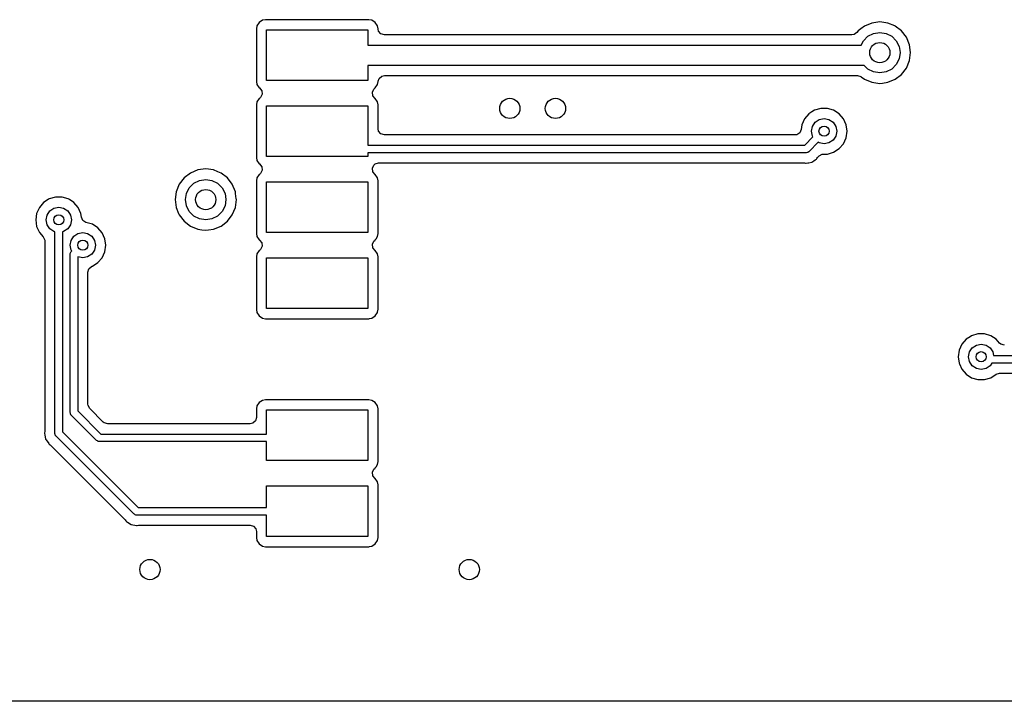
# Model space of a CAD drawing. Extents: x 0.4 to 10.6, y -8.1 to -0.4.
# Tile 13 of 25: x 6.115 to 6.88, y -3.445 to -2.915. Entities that reach past the tile are written whole.
import ezdxf

# ---------------------------------------------------------------- set-up
doc = ezdxf.new("R2010")
doc.units = 0
doc.header["$MEASUREMENT"] = 0
doc.layers.add('BLACK', color=7, linetype='CONTINUOUS')

msp = doc.modelspace()

# ---------------------------------------------------------------- linework, layer by layer
at = {"layer": 'BLACK', "linetype": 'CONTINUOUS'}
for p, q in [((6.29965, -2.92015), (6.29919, -2.92245)), ((6.3014, -2.91754), (6.29965, -2.92015)), ((6.29965, -2.92015), (6.29965, -2.92015)), ((6.30401, -2.91579), (6.3014, -2.91754)), ((6.30631, -2.91533), (6.30401, -2.91579)), ((6.30401, -2.91579), (6.30401, -2.91579)), ((6.3866, -2.91533), (6.30631, -2.91533)), ((6.30631, -2.91533), (6.30631, -2.91533)), ((6.38891, -2.91579), (6.3866, -2.91533)), ((6.3866, -2.91533), (6.3866, -2.91533)), ((6.39152, -2.91754), (6.38891, -2.91579)), ((6.38891, -2.91579), (6.38891, -2.91579)), ((6.39326, -2.92015), (6.39152, -2.91754)), ((6.39372, -2.92244), (6.39326, -2.92015)), ((6.39326, -2.92015), (6.39326, -2.92015)), ((6.77154, -2.92029), (6.76873, -2.92245)), ((6.77729, -2.91791), (6.77154, -2.92029)), ((6.78346, -2.9171), (6.77729, -2.91791)), ((6.77729, -2.91791), (6.77729, -2.91791)), ((6.78964, -2.91791), (6.78346, -2.9171)), ((6.78346, -2.9171), (6.78346, -2.9171)), ((6.79504, -2.92015), (6.78964, -2.91791)), ((6.78964, -2.91791), (6.78964, -2.91791)), ((6.79539, -2.92029), (6.79504, -2.92015)), ((6.80033, -2.92408), (6.79539, -2.92029)), ((6.29919, -2.92245), (6.29919, -2.96338)), ((6.30709, -2.9626), (6.30709, -2.92323)), ((6.30709, -2.92323), (6.38583, -2.92323)), ((6.38583, -2.92323), (6.38583, -2.93504)), ((6.39372, -2.92245), (6.39372, -2.92244)), ((6.39374, -2.92269), (6.39372, -2.92245)), ((6.39372, -2.92245), (6.39372, -2.92245)), ((6.39381, -2.92268), (6.39374, -2.92269)), ((6.39416, -2.92429), (6.39381, -2.92268)), ((6.39596, -2.92637), (6.39416, -2.92429)), ((6.3986, -2.92715), (6.39596, -2.92637)), ((6.76185, -2.92715), (6.3986, -2.92715)), ((6.7635, -2.92686), (6.76185, -2.92715)), ((6.76572, -2.92524), (6.7635, -2.92686)), ((6.7666, -2.92408), (6.76572, -2.92524)), ((6.76873, -2.92245), (6.7666, -2.92408)), ((6.77072, -2.93169), (6.77421, -2.9282)), ((6.77421, -2.9282), (6.7786, -2.92597)), ((6.7786, -2.92597), (6.78346, -2.9252)), ((6.78346, -2.9252), (6.78833, -2.92597)), ((6.78833, -2.92597), (6.79272, -2.9282)), ((6.79272, -2.9282), (6.7962, -2.93169)), ((6.80412, -2.92902), (6.80033, -2.92408)), ((6.8065, -2.93477), (6.80412, -2.92902)), ((6.38583, -2.93504), (6.76902, -2.93504)), ((6.76902, -2.93504), (6.77072, -2.93169)), ((6.7962, -2.93169), (6.79844, -2.93608)), ((6.79844, -2.93608), (6.79921, -2.94094)), ((6.80731, -2.94094), (6.8065, -2.93477)), ((6.79921, -2.94094), (6.79844, -2.94581)), ((6.8065, -2.94712), (6.80731, -2.94094)), ((6.77131, -2.95079), (6.38583, -2.95079)), ((6.38583, -2.95079), (6.38583, -2.9626)), ((6.77421, -2.95369), (6.77131, -2.95079)), ((6.7962, -2.9502), (6.79272, -2.95369)), ((6.79844, -2.94581), (6.7962, -2.9502)), ((6.80412, -2.95287), (6.8065, -2.94712)), ((6.3945, -2.96092), (6.39657, -2.95912)), ((6.39657, -2.95912), (6.3986, -2.95868)), ((6.3986, -2.95868), (6.76609, -2.95868)), ((6.76609, -2.95868), (6.76873, -2.95946)), ((6.76873, -2.95946), (6.76906, -2.95969)), ((6.76906, -2.95969), (6.77154, -2.9616)), ((6.7786, -2.95592), (6.77421, -2.95369)), ((6.78346, -2.95669), (6.7786, -2.95592)), ((6.78833, -2.95592), (6.78346, -2.95669)), ((6.79272, -2.95369), (6.78833, -2.95592)), ((6.79539, -2.9616), (6.80033, -2.95781)), ((6.80033, -2.95781), (6.80412, -2.95287)), ((6.29919, -2.96338), (6.29965, -2.96568)), ((6.29965, -2.96568), (6.29965, -2.96568)), ((6.29965, -2.96568), (6.3014, -2.96829)), ((6.38583, -2.9626), (6.30709, -2.9626)), ((6.39152, -2.96829), (6.39326, -2.96568)), ((6.39326, -2.96568), (6.39372, -2.96338)), ((6.39326, -2.96568), (6.39326, -2.96568)), ((6.39326, -2.96568), (6.39326, -2.96568)), ((6.39372, -2.96338), (6.39374, -2.96314)), ((6.39372, -2.96338), (6.39372, -2.96338)), ((6.39372, -2.96338), (6.39372, -2.96338)), ((6.39374, -2.96314), (6.39384, -2.96315)), ((6.39384, -2.96315), (6.3945, -2.96092)), ((6.77154, -2.9616), (6.77154, -2.9616)), ((6.77154, -2.9616), (6.77154, -2.9616)), ((6.77154, -2.9616), (6.77729, -2.96398)), ((6.77729, -2.96398), (6.78038, -2.96438)), ((6.78038, -2.96438), (6.78346, -2.96479)), ((6.78346, -2.96479), (6.78552, -2.96452)), ((6.78346, -2.96479), (6.78346, -2.96479)), ((6.78346, -2.96479), (6.78346, -2.96479)), ((6.78552, -2.96452), (6.78964, -2.96398)), ((6.78964, -2.96398), (6.79539, -2.9616)), ((6.3014, -2.96829), (6.30153, -2.96838)), ((6.30153, -2.96838), (6.3033, -2.97049)), ((6.30364, -2.97322), (6.30245, -2.9757)), ((6.3033, -2.97049), (6.30364, -2.97322)), ((6.38927, -2.97166), (6.39046, -2.96918)), ((6.38962, -2.97439), (6.38927, -2.97166)), ((6.39138, -2.9765), (6.38962, -2.97439)), ((6.39046, -2.96918), (6.39138, -2.96838)), ((6.39138, -2.96838), (6.39152, -2.96829)), ((6.39152, -2.96829), (6.39152, -2.96829)), ((6.29965, -2.9792), (6.29919, -2.98151)), ((6.29919, -2.98151), (6.29919, -3.02243)), ((6.3014, -2.97659), (6.29965, -2.9792)), ((6.29965, -2.9792), (6.29965, -2.9792)), ((6.30153, -2.9765), (6.3014, -2.97659)), ((6.30245, -2.9757), (6.30153, -2.9765)), ((6.30709, -3.02165), (6.30709, -2.98228)), ((6.30709, -2.98228), (6.38583, -2.98228)), ((6.38583, -2.98228), (6.38583, -3.0128)), ((6.39152, -2.97659), (6.39138, -2.9765)), ((6.39326, -2.9792), (6.39152, -2.97659)), ((6.39372, -2.98151), (6.39326, -2.9792)), ((6.39326, -2.9792), (6.39326, -2.9792)), ((6.39372, -3.00002), (6.39372, -2.98151)), ((6.39372, -2.98151), (6.39372, -2.98151)), ((6.72842, -2.98843), (6.72508, -2.99228)), ((6.7307, -2.98697), (6.72842, -2.98843)), ((6.73271, -2.98567), (6.7307, -2.98697)), ((6.73761, -2.98423), (6.73271, -2.98567)), ((6.73271, -2.98567), (6.73271, -2.98567)), ((6.73271, -2.98567), (6.73271, -2.98567)), ((6.74271, -2.98423), (6.73761, -2.98423)), ((6.73761, -2.98423), (6.73761, -2.98423)), ((6.7476, -2.98567), (6.74271, -2.98423)), ((6.74271, -2.98423), (6.74271, -2.98423)), ((6.75189, -2.98843), (6.7476, -2.98567)), ((6.7476, -2.98567), (6.7476, -2.98567)), ((6.7476, -2.98567), (6.7476, -2.98567)), ((6.75523, -2.99228), (6.75189, -2.98843)), ((6.72296, -2.99692), (6.72242, -3.00071)), ((6.72508, -2.99228), (6.72296, -2.99692)), ((6.72508, -2.99228), (6.72508, -2.99228)), ((6.73106, -2.9982), (6.7332, -2.99501)), ((6.7332, -2.99501), (6.73639, -2.99288)), ((6.73639, -2.99288), (6.74016, -2.99213)), ((6.74016, -2.99213), (6.74392, -2.99288)), ((6.74392, -2.99288), (6.74712, -2.99501)), ((6.74712, -2.99501), (6.74925, -2.9982)), ((6.75735, -2.99692), (6.75523, -2.99228)), ((6.75808, -3.00197), (6.75735, -2.99692)), ((6.39416, -3.00205), (6.39372, -3.00002)), ((6.39596, -3.00413), (6.39416, -3.00205)), ((6.3986, -3.0049), (6.39596, -3.00413)), ((6.71759, -3.0049), (6.3986, -3.0049)), ((6.71896, -3.0047), (6.71759, -3.0049)), ((6.72128, -3.00322), (6.71896, -3.0047)), ((6.72242, -3.00071), (6.72128, -3.00322)), ((6.73031, -3.00197), (6.73106, -2.9982)), ((6.73106, -3.00574), (6.73031, -3.00197)), ((6.73153, -3.00642), (6.73106, -3.00574)), ((6.74925, -3.00574), (6.74712, -3.00893)), ((6.74925, -2.9982), (6.75, -3.00197)), ((6.75, -3.00197), (6.74925, -3.00574)), ((6.75735, -3.00702), (6.75808, -3.00197)), ((6.38583, -3.0128), (6.72515, -3.0128)), ((6.72515, -3.0128), (6.73153, -3.00642)), ((6.7357, -3.0106), (6.72847, -3.01784)), ((6.73639, -3.01106), (6.7357, -3.0106)), ((6.74016, -3.01181), (6.73639, -3.01106)), ((6.74392, -3.01106), (6.74016, -3.01181)), ((6.74712, -3.00893), (6.74392, -3.01106)), ((6.75189, -3.01551), (6.75523, -3.01166)), ((6.75523, -3.01166), (6.75735, -3.00702)), ((6.72638, -3.0187), (6.38583, -3.0187)), ((6.38583, -3.0187), (6.38583, -3.02165)), ((6.72698, -3.01848), (6.72638, -3.0187)), ((6.72763, -3.01842), (6.72698, -3.01848)), ((6.72815, -3.01805), (6.72763, -3.01842)), ((6.72828, -3.01801), (6.72815, -3.01805)), ((6.72832, -3.01794), (6.72828, -3.01801)), ((6.72847, -3.01784), (6.72832, -3.01794)), ((6.73633, -3.02113), (6.73875, -3.01982)), ((6.73875, -3.01982), (6.73978, -3.0197)), ((6.73978, -3.0197), (6.74271, -3.0197)), ((6.74271, -3.0197), (6.7476, -3.01827)), ((6.74271, -3.0197), (6.74271, -3.0197)), ((6.7476, -3.01827), (6.75189, -3.01551)), ((6.29919, -3.02243), (6.29965, -3.02473)), ((6.29965, -3.02473), (6.29965, -3.02473)), ((6.29965, -3.02473), (6.3014, -3.02734)), ((6.3014, -3.02734), (6.30153, -3.02744)), ((6.30153, -3.02744), (6.3033, -3.02955)), ((6.38583, -3.02165), (6.30709, -3.02165)), ((6.38927, -3.03072), (6.39046, -3.02823)), ((6.39046, -3.02823), (6.39138, -3.02744)), ((6.39138, -3.02744), (6.39141, -3.02742)), ((6.39141, -3.02742), (6.39404, -3.0266)), ((6.39404, -3.0266), (6.39412, -3.02659)), ((6.39412, -3.02659), (6.72483, -3.02659)), ((6.72483, -3.02659), (6.72578, -3.02669)), ((6.72578, -3.02669), (6.72638, -3.02681)), ((6.72638, -3.02681), (6.72745, -3.02659)), ((6.72745, -3.02659), (6.72838, -3.02641)), ((6.72745, -3.02659), (6.72745, -3.02659)), ((6.72838, -3.02641), (6.73061, -3.02597)), ((6.73061, -3.02597), (6.73226, -3.02486)), ((6.73061, -3.02597), (6.73061, -3.02597)), ((6.73061, -3.02597), (6.73061, -3.02597)), ((6.73226, -3.02486), (6.73329, -3.02417)), ((6.73329, -3.02417), (6.73382, -3.02382)), ((6.73329, -3.02417), (6.73329, -3.02417)), ((6.73382, -3.02382), (6.7342, -3.02357)), ((6.73382, -3.02382), (6.73382, -3.02382)), ((6.7342, -3.02357), (6.73454, -3.02306)), ((6.73454, -3.02306), (6.73514, -3.02232)), ((6.73514, -3.02232), (6.73633, -3.02113)), ((6.24792, -3.03447), (6.24298, -3.03826)), ((6.25367, -3.03208), (6.24792, -3.03447)), ((6.25984, -3.03127), (6.25367, -3.03208)), ((6.25367, -3.03208), (6.25367, -3.03208)), ((6.26601, -3.03208), (6.25984, -3.03127)), ((6.25984, -3.03127), (6.25984, -3.03127)), ((6.2693, -3.03344), (6.26601, -3.03208)), ((6.26601, -3.03208), (6.26601, -3.03208)), ((6.27177, -3.03447), (6.2693, -3.03344)), ((6.2767, -3.03826), (6.27177, -3.03447)), ((6.3014, -3.03565), (6.29965, -3.03826)), ((6.30153, -3.03556), (6.3014, -3.03565)), ((6.30245, -3.03476), (6.30153, -3.03556)), ((6.30364, -3.03228), (6.30245, -3.03476)), ((6.3033, -3.02955), (6.30364, -3.03228)), ((6.38962, -3.03344), (6.38927, -3.03072)), ((6.39138, -3.03556), (6.38962, -3.03344)), ((6.39152, -3.03565), (6.39138, -3.03556)), ((6.39326, -3.03826), (6.39152, -3.03565)), ((6.23919, -3.0432), (6.23681, -3.04895)), ((6.24298, -3.03826), (6.23919, -3.0432)), ((6.2471, -3.04586), (6.25059, -3.04238)), ((6.25059, -3.04238), (6.25498, -3.04014)), ((6.25498, -3.04014), (6.25984, -3.03937)), ((6.25984, -3.03937), (6.26471, -3.04014)), ((6.26471, -3.04014), (6.2691, -3.04238)), ((6.2691, -3.04238), (6.27258, -3.04586)), ((6.28049, -3.0432), (6.2767, -3.03826)), ((6.28288, -3.04895), (6.28049, -3.0432)), ((6.29965, -3.03826), (6.29919, -3.04056)), ((6.29919, -3.04056), (6.29919, -3.08149)), ((6.29965, -3.03826), (6.29965, -3.03826)), ((6.30709, -3.08071), (6.30709, -3.04134)), ((6.30709, -3.04134), (6.38583, -3.04134)), ((6.38583, -3.04134), (6.38583, -3.08071)), ((6.39372, -3.04056), (6.39326, -3.03826)), ((6.39326, -3.03826), (6.39326, -3.03826)), ((6.39372, -3.08149), (6.39372, -3.04056)), ((6.39372, -3.04056), (6.39372, -3.04056)), ((6.23681, -3.04895), (6.236, -3.05512)), ((6.23681, -3.04895), (6.23681, -3.04895)), ((6.24409, -3.05512), (6.24487, -3.05025)), ((6.24487, -3.05025), (6.2471, -3.04586)), ((6.27258, -3.04586), (6.27482, -3.05025)), ((6.27482, -3.05025), (6.27559, -3.05512)), ((6.28307, -3.0504), (6.28288, -3.04895)), ((6.28362, -3.05457), (6.28307, -3.0504)), ((6.13394, -3.05732), (6.1306, -3.06118)), ((6.13737, -3.05512), (6.13394, -3.05732)), ((6.13823, -3.05457), (6.13737, -3.05512)), ((6.14312, -3.05313), (6.13823, -3.05457)), ((6.13823, -3.05457), (6.13823, -3.05457)), ((6.13823, -3.05457), (6.13823, -3.05457)), ((6.14822, -3.05313), (6.14312, -3.05313)), ((6.14312, -3.05313), (6.14312, -3.05313)), ((6.15311, -3.05457), (6.14822, -3.05313)), ((6.14822, -3.05313), (6.14822, -3.05313)), ((6.15397, -3.05512), (6.15311, -3.05457)), ((6.15311, -3.05457), (6.15311, -3.05457)), ((6.15311, -3.05457), (6.15311, -3.05457)), ((6.1574, -3.05732), (6.15397, -3.05512)), ((6.16074, -3.06118), (6.1574, -3.05732)), ((6.236, -3.05512), (6.236, -3.05512)), ((6.236, -3.05512), (6.23681, -3.06129)), ((6.24487, -3.05998), (6.24409, -3.05512)), ((6.27559, -3.05512), (6.27482, -3.05998)), ((6.28288, -3.06129), (6.28369, -3.05512)), ((6.28369, -3.05512), (6.28362, -3.05457)), ((6.12848, -3.06582), (6.12775, -3.07087)), ((6.1306, -3.06118), (6.12848, -3.06582)), ((6.1306, -3.06118), (6.1306, -3.06118)), ((6.13658, -3.0671), (6.13871, -3.06391)), ((6.13871, -3.06391), (6.1419, -3.06177)), ((6.1419, -3.06177), (6.14567, -3.06102)), ((6.14567, -3.06102), (6.14944, -3.06177)), ((6.14944, -3.06177), (6.15263, -3.06391)), ((6.15263, -3.06391), (6.15476, -3.0671)), ((6.16286, -3.06582), (6.16074, -3.06118)), ((6.16329, -3.06878), (6.16286, -3.06582)), ((6.23681, -3.06129), (6.23681, -3.06129)), ((6.23681, -3.06129), (6.23868, -3.06582)), ((6.23868, -3.06582), (6.23919, -3.06704)), ((6.2471, -3.06437), (6.24487, -3.05998)), ((6.25059, -3.06786), (6.2471, -3.06437)), ((6.27258, -3.06437), (6.2691, -3.06786)), ((6.27482, -3.05998), (6.27258, -3.06437)), ((6.28049, -3.06704), (6.28288, -3.06129)), ((6.12775, -3.07087), (6.12848, -3.07591)), ((6.13583, -3.07087), (6.13658, -3.0671)), ((6.13658, -3.07463), (6.13583, -3.07087)), ((6.15476, -3.0671), (6.15551, -3.07087)), ((6.15551, -3.07087), (6.15476, -3.07463)), ((6.16443, -3.07128), (6.16329, -3.06878)), ((6.16674, -3.07277), (6.16443, -3.07128)), ((6.17179, -3.07425), (6.16674, -3.07277)), ((6.17608, -3.07701), (6.17179, -3.07425)), ((6.17179, -3.07425), (6.17179, -3.07425)), ((6.17179, -3.07425), (6.17179, -3.07425)), ((6.23919, -3.06704), (6.24298, -3.07198)), ((6.24298, -3.07198), (6.24792, -3.07577)), ((6.25498, -3.0701), (6.25059, -3.06786)), ((6.25984, -3.07087), (6.25498, -3.0701)), ((6.26471, -3.0701), (6.25984, -3.07087)), ((6.2691, -3.06786), (6.26471, -3.0701)), ((6.27177, -3.07577), (6.2767, -3.07198)), ((6.2767, -3.07198), (6.28049, -3.06704)), ((6.12848, -3.07591), (6.1295, -3.07815)), ((6.1295, -3.07815), (6.1306, -3.08055)), ((6.1306, -3.08055), (6.13363, -3.08406)), ((6.13871, -3.07783), (6.13658, -3.07463)), ((6.1419, -3.07996), (6.13871, -3.07783)), ((6.14272, -3.08012), (6.1419, -3.07996)), ((6.14272, -3.23685), (6.14272, -3.08012)), ((6.14944, -3.07996), (6.14862, -3.08012)), ((6.14862, -3.08012), (6.14862, -3.23563)), ((6.15263, -3.07783), (6.14944, -3.07996)), ((6.15476, -3.07463), (6.15263, -3.07783)), ((6.15739, -3.08359), (6.16058, -3.08146)), ((6.16058, -3.08146), (6.16435, -3.08071)), ((6.16435, -3.08071), (6.16812, -3.08146)), ((6.16812, -3.08146), (6.17131, -3.08359)), ((6.17942, -3.08086), (6.17608, -3.07701)), ((6.18154, -3.0855), (6.17942, -3.08086)), ((6.24792, -3.07577), (6.25367, -3.07815)), ((6.25367, -3.07815), (6.25676, -3.07856)), ((6.25676, -3.07856), (6.25984, -3.07896)), ((6.25984, -3.07896), (6.2619, -3.07869)), ((6.25984, -3.07896), (6.25984, -3.07896)), ((6.25984, -3.07896), (6.25984, -3.07896)), ((6.2619, -3.07869), (6.26601, -3.07815)), ((6.26601, -3.07815), (6.27177, -3.07577)), ((6.29919, -3.08149), (6.29965, -3.08379)), ((6.38583, -3.08071), (6.30709, -3.08071)), ((6.39326, -3.08379), (6.39372, -3.08149)), ((6.39372, -3.08149), (6.39372, -3.08149)), ((6.13363, -3.08406), (6.13477, -3.08656)), ((6.13477, -3.08656), (6.13482, -3.08725)), ((6.13482, -3.08725), (6.13482, -3.23531)), ((6.15451, -3.09055), (6.15526, -3.08678)), ((6.15526, -3.08678), (6.15739, -3.08359)), ((6.17131, -3.08359), (6.17344, -3.08678)), ((6.17344, -3.08678), (6.17419, -3.09055)), ((6.18227, -3.09055), (6.18154, -3.0855)), ((6.29965, -3.08379), (6.29965, -3.08379)), ((6.29965, -3.08379), (6.3014, -3.0864)), ((6.3014, -3.0864), (6.30153, -3.08649)), ((6.30153, -3.08649), (6.3033, -3.0886)), ((6.3033, -3.0886), (6.30364, -3.09133)), ((6.38927, -3.08977), (6.39046, -3.08729)), ((6.38962, -3.0925), (6.38927, -3.08977)), ((6.39046, -3.08729), (6.39138, -3.08649)), ((6.39138, -3.08649), (6.39152, -3.0864)), ((6.39152, -3.0864), (6.39212, -3.0855)), ((6.39212, -3.0855), (6.39326, -3.08379)), ((6.39326, -3.08379), (6.39326, -3.08379)), ((6.39326, -3.08379), (6.39326, -3.08379)), ((6.15526, -3.09432), (6.15451, -3.09055)), ((6.15453, -3.09742), (6.15456, -3.09724)), ((6.15453, -3.14173), (6.15453, -3.09742)), ((6.15454, -3.09716), (6.15459, -3.09705)), ((6.15456, -3.09724), (6.15454, -3.09716)), ((6.15459, -3.09705), (6.15471, -3.09641)), ((6.15471, -3.09641), (6.15512, -3.09592)), ((6.15512, -3.09592), (6.15539, -3.09533)), ((6.15572, -3.09501), (6.15526, -3.09432)), ((6.15539, -3.09533), (6.15572, -3.09501)), ((6.17131, -3.09751), (6.16812, -3.09964)), ((6.17344, -3.09432), (6.17131, -3.09751)), ((6.17419, -3.09055), (6.17344, -3.09432)), ((6.17942, -3.10024), (6.18154, -3.0956)), ((6.18154, -3.0956), (6.18227, -3.09055)), ((6.29965, -3.09731), (6.29919, -3.09962)), ((6.3014, -3.0947), (6.29965, -3.09731)), ((6.29965, -3.09731), (6.29965, -3.09731)), ((6.30153, -3.09461), (6.3014, -3.0947)), ((6.30245, -3.09381), (6.30153, -3.09461)), ((6.30364, -3.09133), (6.30245, -3.09381)), ((6.39138, -3.09461), (6.38962, -3.0925)), ((6.39152, -3.0947), (6.39138, -3.09461)), ((6.39326, -3.09731), (6.39152, -3.0947)), ((6.39372, -3.09962), (6.39326, -3.09731)), ((6.39326, -3.09731), (6.39326, -3.09731)), ((6.16058, -3.09964), (6.16043, -3.09954)), ((6.16043, -3.09954), (6.16043, -3.14173)), ((6.16435, -3.10039), (6.16058, -3.09964)), ((6.16812, -3.09964), (6.16435, -3.10039)), ((6.17179, -3.10685), (6.17608, -3.10409)), ((6.17608, -3.10409), (6.17942, -3.10024)), ((6.29919, -3.09962), (6.29919, -3.14054)), ((6.30709, -3.13976), (6.30709, -3.10039)), ((6.30709, -3.10039), (6.38583, -3.10039)), ((6.38583, -3.10039), (6.38583, -3.13976)), ((6.39372, -3.14054), (6.39372, -3.09962)), ((6.39372, -3.09962), (6.39372, -3.09962)), ((6.39372, -3.09962), (6.39372, -3.09962)), ((6.16833, -3.11152), (6.1691, -3.10888)), ((6.16833, -3.14054), (6.16833, -3.11152)), ((6.1691, -3.10888), (6.17118, -3.10708)), ((6.17118, -3.10708), (6.17176, -3.10687)), ((6.17176, -3.10687), (6.17179, -3.10685)), ((6.17179, -3.10685), (6.17179, -3.10685)), ((6.15453, -3.22047), (6.15453, -3.14173)), ((6.15453, -3.14173), (6.15453, -3.14173)), ((6.16043, -3.14173), (6.16043, -3.21925)), ((6.16833, -3.17717), (6.16833, -3.14054)), ((6.29919, -3.14054), (6.29965, -3.14284)), ((6.29965, -3.14284), (6.29965, -3.14284)), ((6.29965, -3.14284), (6.3014, -3.14545)), ((6.38583, -3.13976), (6.30709, -3.13976)), ((6.39152, -3.14545), (6.39326, -3.14284)), ((6.39326, -3.14284), (6.3936, -3.14112)), ((6.39326, -3.14284), (6.39326, -3.14284)), ((6.39326, -3.14284), (6.39326, -3.14284)), ((6.3936, -3.14112), (6.39372, -3.14054)), ((6.3014, -3.14545), (6.30401, -3.1472)), ((6.30401, -3.1472), (6.30401, -3.1472)), ((6.30401, -3.1472), (6.30631, -3.14766)), ((6.30631, -3.14766), (6.30631, -3.14766)), ((6.30631, -3.14766), (6.30631, -3.14766)), ((6.30631, -3.14766), (6.3866, -3.14766)), ((6.3866, -3.14766), (6.38719, -3.14754)), ((6.3866, -3.14766), (6.3866, -3.14766)), ((6.38719, -3.14754), (6.38891, -3.1472)), ((6.38891, -3.1472), (6.39152, -3.14545)), ((6.38891, -3.1472), (6.38891, -3.1472)), ((6.38891, -3.1472), (6.38891, -3.1472)), ((6.85047, -3.16362), (6.84713, -3.16748)), ((6.85356, -3.16164), (6.85047, -3.16362)), ((6.85476, -3.16087), (6.85356, -3.16164)), ((6.85965, -3.15943), (6.85476, -3.16087)), ((6.85476, -3.16087), (6.85476, -3.16087)), ((6.85476, -3.16087), (6.85476, -3.16087)), ((6.86475, -3.15943), (6.85965, -3.15943)), ((6.85965, -3.15943), (6.85965, -3.15943)), ((6.86965, -3.16087), (6.86475, -3.15943)), ((6.86475, -3.15943), (6.86475, -3.15943)), ((6.87394, -3.16362), (6.86965, -3.16087)), ((6.86965, -3.16087), (6.86965, -3.16087)), ((6.86965, -3.16087), (6.86965, -3.16087)), ((6.87652, -3.1666), (6.87394, -3.16362)), ((6.84501, -3.17212), (6.84429, -3.17717)), ((6.84713, -3.16748), (6.84501, -3.17212)), ((6.84713, -3.16748), (6.84713, -3.16748)), ((6.85236, -3.17717), (6.85311, -3.1734)), ((6.85311, -3.1734), (6.85525, -3.17021)), ((6.85525, -3.17021), (6.85844, -3.16807)), ((6.85844, -3.16807), (6.8622, -3.16732)), ((6.8622, -3.16732), (6.86597, -3.16807)), ((6.86597, -3.16807), (6.86916, -3.17021)), ((6.86916, -3.17021), (6.8713, -3.1734)), ((6.8713, -3.1734), (6.87185, -3.17618)), ((6.87757, -3.16751), (6.87652, -3.1666)), ((6.88021, -3.16829), (6.87757, -3.16751)), ((6.16833, -3.21396), (6.16833, -3.17717)), ((6.84429, -3.17717), (6.84501, -3.18221)), ((6.85311, -3.18093), (6.85236, -3.17717)), ((6.85525, -3.18413), (6.85311, -3.18093)), ((6.87185, -3.17618), (6.92126, -3.17618)), ((6.84501, -3.18221), (6.84527, -3.18278)), ((6.84527, -3.18278), (6.84713, -3.18685)), ((6.84713, -3.18685), (6.85047, -3.19071)), ((6.85844, -3.18626), (6.85525, -3.18413)), ((6.8622, -3.18701), (6.85844, -3.18626)), ((6.86597, -3.18626), (6.8622, -3.18701)), ((6.86916, -3.18413), (6.86597, -3.18626)), ((6.87053, -3.18209), (6.86916, -3.18413)), ((6.92126, -3.18209), (6.87053, -3.18209)), ((6.85047, -3.19071), (6.85476, -3.19346)), ((6.85476, -3.19346), (6.85965, -3.1949)), ((6.85965, -3.1949), (6.85965, -3.1949)), ((6.85965, -3.1949), (6.85965, -3.1949)), ((6.85965, -3.1949), (6.86475, -3.1949)), ((6.86475, -3.1949), (6.86965, -3.19346)), ((6.86475, -3.1949), (6.86475, -3.1949)), ((6.86965, -3.19346), (6.87386, -3.19076)), ((6.87386, -3.19076), (6.8765, -3.18998)), ((6.8765, -3.18998), (6.90848, -3.18998)), ((6.30401, -3.21107), (6.3014, -3.21281)), ((6.30631, -3.21061), (6.30401, -3.21107)), ((6.30401, -3.21107), (6.30401, -3.21107)), ((6.3866, -3.21061), (6.30631, -3.21061)), ((6.30631, -3.21061), (6.30631, -3.21061)), ((6.38891, -3.21107), (6.3866, -3.21061)), ((6.3866, -3.21061), (6.3866, -3.21061)), ((6.39152, -3.21281), (6.38891, -3.21107)), ((6.38891, -3.21107), (6.38891, -3.21107)), ((6.16043, -3.21925), (6.17839, -3.2372)), ((6.16844, -3.215), (6.16833, -3.21396)), ((6.16976, -3.21741), (6.16844, -3.215)), ((6.18023, -3.22788), (6.16976, -3.21741)), ((6.29965, -3.21542), (6.29919, -3.21773)), ((6.29919, -3.21773), (6.29919, -3.22443)), ((6.3014, -3.21281), (6.29965, -3.21542)), ((6.29965, -3.21542), (6.29965, -3.21542)), ((6.30709, -3.2372), (6.30709, -3.2185)), ((6.30709, -3.2185), (6.38583, -3.2185)), ((6.38583, -3.2185), (6.38583, -3.25787)), ((6.39326, -3.21542), (6.39152, -3.21281)), ((6.39372, -3.21773), (6.39326, -3.21542)), ((6.39326, -3.21542), (6.39326, -3.21542)), ((6.39372, -3.25865), (6.39372, -3.21773)), ((6.39372, -3.21773), (6.39372, -3.21773)), ((6.15475, -3.22108), (6.15453, -3.22047)), ((6.1548, -3.22172), (6.15475, -3.22108)), ((6.15517, -3.22225), (6.1548, -3.22172)), ((6.15522, -3.22237), (6.15517, -3.22225)), ((6.15529, -3.22241), (6.15522, -3.22237)), ((6.15539, -3.22256), (6.15529, -3.22241)), ((6.17508, -3.24225), (6.15539, -3.22256)), ((6.29842, -3.22707), (6.29634, -3.22887)), ((6.29919, -3.22443), (6.29842, -3.22707)), ((6.18104, -3.22854), (6.18023, -3.22788)), ((6.18368, -3.22931), (6.18104, -3.22854)), ((6.29431, -3.22931), (6.18368, -3.22931)), ((6.29634, -3.22887), (6.29431, -3.22931)), ((6.13473, -3.23626), (6.13461, -3.23685)), ((6.13461, -3.23685), (6.13461, -3.23685)), ((6.13461, -3.23685), (6.13479, -3.23775)), ((6.13482, -3.23531), (6.13473, -3.23626)), ((6.13479, -3.23775), (6.13479, -3.23775)), ((6.13479, -3.23775), (6.13545, -3.24109)), ((6.13545, -3.24109), (6.13545, -3.24109)), ((6.13545, -3.24109), (6.13545, -3.24109)), ((6.13545, -3.24109), (6.13595, -3.24183)), ((6.13595, -3.24183), (6.13785, -3.24467)), ((6.14294, -3.23746), (6.14272, -3.23685)), ((6.14299, -3.2381), (6.14294, -3.23746)), ((6.14336, -3.23863), (6.14299, -3.2381)), ((6.14341, -3.23875), (6.14336, -3.23863)), ((6.14348, -3.23879), (6.14341, -3.23875)), ((6.14358, -3.23894), (6.14348, -3.23879)), ((6.20397, -3.29933), (6.14358, -3.23894)), ((6.14862, -3.23563), (6.20728, -3.29429)), ((6.17566, -3.24252), (6.17508, -3.24225)), ((6.17616, -3.24293), (6.17566, -3.24252)), ((6.17839, -3.2372), (6.23622, -3.2372)), ((6.23622, -3.2372), (6.30709, -3.2372)), ((6.13785, -3.24467), (6.13785, -3.24467)), ((6.13785, -3.24467), (6.13836, -3.24501)), ((6.13836, -3.24501), (6.13909, -3.24562)), ((6.13909, -3.24562), (6.19729, -3.30382)), ((6.17679, -3.24304), (6.17616, -3.24293)), ((6.17691, -3.2431), (6.17679, -3.24304)), ((6.17698, -3.24308), (6.17691, -3.2431)), ((6.17717, -3.24311), (6.17698, -3.24308)), ((6.23622, -3.24311), (6.17717, -3.24311)), ((6.30709, -3.24311), (6.23622, -3.24311)), ((6.30709, -3.25787), (6.30709, -3.24311)), ((6.38583, -3.25787), (6.30709, -3.25787)), ((6.38927, -3.26694), (6.39046, -3.26445)), ((6.39046, -3.26445), (6.39138, -3.26366)), ((6.39138, -3.26366), (6.39152, -3.26357)), ((6.39152, -3.26357), (6.39212, -3.26267)), ((6.39212, -3.26267), (6.39326, -3.26095)), ((6.39326, -3.26095), (6.39372, -3.25865)), ((6.39326, -3.26095), (6.39326, -3.26095)), ((6.39326, -3.26095), (6.39326, -3.26095)), ((6.39372, -3.25865), (6.39372, -3.25865)), ((6.38962, -3.26967), (6.38927, -3.26694)), ((6.39138, -3.27178), (6.38962, -3.26967)), ((6.39152, -3.27187), (6.39138, -3.27178)), ((6.39326, -3.27448), (6.39152, -3.27187)), ((6.30709, -3.29429), (6.30709, -3.27756)), ((6.30709, -3.27756), (6.38583, -3.27756)), ((6.38583, -3.27756), (6.38583, -3.31693)), ((6.39372, -3.27678), (6.39326, -3.27448)), ((6.39326, -3.27448), (6.39326, -3.27448)), ((6.39372, -3.31771), (6.39372, -3.27678)), ((6.39372, -3.27678), (6.39372, -3.27678)), ((6.20728, -3.29429), (6.30709, -3.29429)), ((6.19729, -3.30382), (6.1979, -3.30456)), ((6.20455, -3.2996), (6.20397, -3.29933)), ((6.20505, -3.30002), (6.20455, -3.2996)), ((6.20568, -3.30013), (6.20505, -3.30002)), ((6.2058, -3.30019), (6.20568, -3.30013)), ((6.20588, -3.30016), (6.2058, -3.30019)), ((6.20606, -3.3002), (6.20588, -3.30016)), ((6.30709, -3.3002), (6.20606, -3.3002)), ((6.30709, -3.31693), (6.30709, -3.3002)), ((6.1979, -3.30456), (6.19824, -3.30506)), ((6.19824, -3.30506), (6.19824, -3.30506)), ((6.19824, -3.30506), (6.19824, -3.30506)), ((6.19824, -3.30506), (6.19904, -3.3056)), ((6.19904, -3.3056), (6.19904, -3.3056)), ((6.19904, -3.3056), (6.20183, -3.30746)), ((6.20183, -3.30746), (6.20183, -3.30746)), ((6.20183, -3.30746), (6.20606, -3.3083)), ((6.20606, -3.3083), (6.20647, -3.30822)), ((6.20647, -3.30822), (6.20666, -3.30818)), ((6.20666, -3.30818), (6.20761, -3.30809)), ((6.20761, -3.30809), (6.29431, -3.30809)), ((6.29431, -3.30809), (6.29695, -3.30887)), ((6.29695, -3.30887), (6.29875, -3.31094)), ((6.29875, -3.31094), (6.29919, -3.31297)), ((6.29919, -3.31297), (6.29919, -3.31771)), ((6.29919, -3.31771), (6.29965, -3.32001)), ((6.38583, -3.31693), (6.30709, -3.31693)), ((6.39326, -3.32001), (6.39372, -3.31771)), ((6.39372, -3.31771), (6.39372, -3.31771)), ((6.29965, -3.32001), (6.29965, -3.32001)), ((6.29965, -3.32001), (6.3014, -3.32262)), ((6.3014, -3.32262), (6.30401, -3.32436)), ((6.30401, -3.32436), (6.30401, -3.32436)), ((6.30401, -3.32436), (6.30631, -3.32482)), ((6.30631, -3.32482), (6.30631, -3.32482)), ((6.30631, -3.32482), (6.30631, -3.32482)), ((6.30631, -3.32482), (6.3866, -3.32482)), ((6.3866, -3.32482), (6.38719, -3.32471)), ((6.3866, -3.32482), (6.3866, -3.32482)), ((6.38719, -3.32471), (6.38891, -3.32436)), ((6.38891, -3.32436), (6.39152, -3.32262)), ((6.38891, -3.32436), (6.38891, -3.32436)), ((6.38891, -3.32436), (6.38891, -3.32436)), ((6.39152, -3.32262), (6.39326, -3.32001)), ((6.39326, -3.32001), (6.39326, -3.32001)), ((6.39326, -3.32001), (6.39326, -3.32001)), ((7.46063, -3.44486), (5.81199, -3.44486))]:
    msp.add_line(p, q, dxfattribs=at)
at = {"layer": 'BLACK'}
for centre, radius in [((6.78346, -2.94094), 0.00787), ((6.49606, -2.98425), 0.00787), ((6.5315, -2.98425), 0.00787), ((6.74016, -3.00197), 0.00394), ((6.25984, -3.05512), 0.00787), ((6.14567, -3.07087), 0.00394), ((6.16435, -3.09055), 0.00394), ((6.8622, -3.17717), 0.00394), ((6.21654, -3.34252), 0.00787), ((6.46457, -3.34252), 0.00787)]:
    msp.add_circle(centre, radius, dxfattribs=at)

doc.saveas('drawing.dxf')
